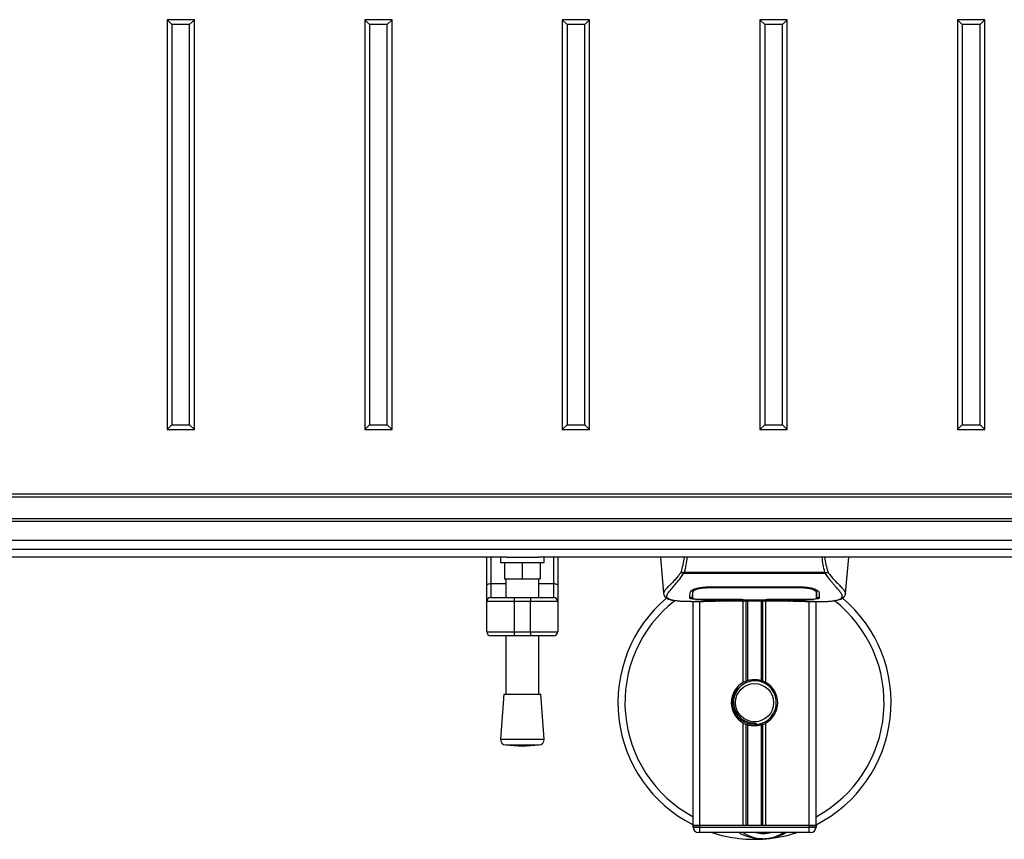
# Model space of a CAD drawing. Header units: millimetres. Extents: x 0 to 420, y 0 to 297.
# Tile 7 of 64: x 132 to 183, y 73 to 116. Entities that reach past the tile are written whole.
import ezdxf

# ---------------------------------------------------------------- set-up
doc = ezdxf.new("R2010")
doc.units = ezdxf.units.MM

msp = doc.modelspace()

# ---------------------------------------------------------------- linework, layer by layer
at = {"color": 7, "linetype": 'Continuous', "lineweight": 25}
for p, q in [((139.8559, 115.4205), (139.6057, 115.6707)), ((139.6057, 115.6707), (139.6057, 94.2176)), ((141.0359, 115.6707), (139.6057, 115.6707)), ((140.7856, 115.4205), (141.0359, 115.6707)), ((141.0359, 94.2176), (141.0359, 115.6707)), ((150.1994, 115.4205), (149.9492, 115.6707)), ((149.9492, 115.6707), (149.9492, 94.2176)), ((151.3794, 115.6707), (149.9492, 115.6707)), ((151.1291, 115.4205), (151.3794, 115.6707)), ((151.3794, 94.2176), (151.3794, 115.6707)), ((160.5429, 115.4205), (160.2927, 115.6707)), ((161.7229, 115.6707), (160.2927, 115.6707)), ((160.2927, 115.6707), (160.2927, 94.2176)), ((161.4726, 115.4205), (161.7229, 115.6707)), ((161.7229, 94.2176), (161.7229, 115.6707)), ((170.8864, 115.4205), (170.6362, 115.6707)), ((172.0664, 115.6707), (170.6362, 115.6707)), ((170.6362, 115.6707), (170.6362, 94.2176)), ((171.8161, 115.4205), (172.0664, 115.6707)), ((172.0664, 94.2176), (172.0664, 115.6707)), ((181.2299, 115.4205), (180.9797, 115.6707)), ((182.4099, 115.6707), (180.9797, 115.6707)), ((180.9797, 115.6707), (180.9797, 94.2176)), ((182.1596, 115.4205), (182.4099, 115.6707)), ((182.4099, 94.2176), (182.4099, 115.6707)), ((139.8559, 115.4205), (139.8559, 94.4678)), ((140.7856, 115.4205), (139.8559, 115.4205)), ((140.7856, 94.4678), (140.7856, 115.4205)), ((150.1994, 115.4205), (150.1994, 94.4678)), ((151.1291, 115.4205), (150.1994, 115.4205)), ((151.1291, 94.4678), (151.1291, 115.4205)), ((161.4726, 115.4205), (160.5429, 115.4205)), ((160.5429, 115.4205), (160.5429, 94.4678)), ((161.4726, 94.4678), (161.4726, 115.4205)), ((171.8161, 115.4205), (170.8864, 115.4205)), ((170.8864, 115.4205), (170.8864, 94.4678)), ((171.8161, 94.4678), (171.8161, 115.4205)), ((182.1596, 115.4205), (181.2299, 115.4205)), ((181.2299, 115.4205), (181.2299, 94.4678)), ((182.1596, 94.4678), (182.1596, 115.4205)), ((139.8559, 94.4678), (139.6057, 94.2176)), ((139.8559, 94.4678), (140.7856, 94.4678)), ((140.7856, 94.4678), (141.0359, 94.2176)), ((150.1994, 94.4678), (149.9492, 94.2176)), ((150.1994, 94.4678), (151.1291, 94.4678)), ((151.1291, 94.4678), (151.3794, 94.2176)), ((160.5429, 94.4678), (160.2927, 94.2176)), ((160.5429, 94.4678), (161.4726, 94.4678)), ((161.4726, 94.4678), (161.7229, 94.2176)), ((170.8864, 94.4678), (170.6362, 94.2176)), ((170.8864, 94.4678), (171.8161, 94.4678)), ((171.8161, 94.4678), (172.0664, 94.2176)), ((181.2299, 94.4678), (180.9797, 94.2176)), ((181.2299, 94.4678), (182.1596, 94.4678)), ((182.1596, 94.4678), (182.4099, 94.2176)), ((139.6057, 94.2176), (141.0359, 94.2176)), ((149.9492, 94.2176), (151.3794, 94.2176)), ((160.2927, 94.2176), (161.7229, 94.2176)), ((170.6362, 94.2176), (172.0664, 94.2176)), ((180.9797, 94.2176), (182.4099, 94.2176)), ((211.8313, 90.8265), (68.8103, 90.8265)), ((211.8313, 90.6835), (68.8103, 90.6835)), ((211.8313, 89.5393), (68.8103, 89.5393)), ((211.8313, 89.3963), (68.8103, 89.3963)), ((211.8313, 87.9287), (68.8103, 87.9287)), ((157.361, 87.537), (123.2806, 87.537)), ((156.3391, 86.0306), (156.3391, 87.537)), ((156.5537, 87.537), (156.5537, 86.1536)), ((157.0542, 87.537), (157.0542, 87.251)), ((157.0542, 87.251), (159.3426, 87.251)), ((157.2688, 87.251), (157.2688, 86.3928)), ((157.361, 87.537), (159.0359, 87.537)), ((158.1984, 87.251), (158.1984, 86.3928)), ((211.8313, 87.537), (159.0359, 87.537)), ((159.128, 87.251), (159.128, 86.3928)), ((159.3426, 87.251), (159.3426, 87.537)), ((159.8432, 86.1536), (159.8432, 87.537)), ((160.0577, 87.537), (160.0577, 86.0306)), ((165.4272, 87.537), (165.5943, 85.6272)), ((175.1161, 85.6272), (175.2832, 87.537)), ((166.6398, 86.6708), (166.6263, 86.7073)), ((174.0687, 86.6708), (166.6398, 86.6708)), ((166.6775, 86.7509), (174.033, 86.7509)), ((174.0844, 86.7078), (174.0687, 86.6708)), ((156.5537, 86.1536), (156.5537, 85.4218)), ((156.5537, 86.1536), (157.3403, 86.1536)), ((157.2688, 86.3928), (158.1984, 86.3928)), ((157.3403, 86.3928), (157.3403, 85.4218)), ((158.1984, 86.3928), (159.128, 86.3928)), ((159.0565, 85.4218), (159.0565, 86.3928)), ((159.0565, 86.1536), (159.8432, 86.1536)), ((159.8432, 85.4218), (159.8432, 86.1536)), ((156.3391, 85.2072), (156.3391, 86.0306)), ((160.0577, 86.0306), (160.0577, 85.2072)), ((165.5939, 85.6329), (165.5968, 85.6275)), ((167.111, 85.733), (167.1117, 85.6311)), ((167.1116, 85.6311), (167.1131, 85.3881)), ((167.1185, 85.698), (167.1161, 85.7953)), ((167.8523, 85.9756), (172.8581, 85.9756)), ((167.8541, 85.9205), (167.8536, 85.9205)), ((172.8743, 85.9205), (172.8757, 85.9744)), ((173.5987, 85.6267), (173.5988, 85.6455)), ((175.1165, 85.6329), (175.1136, 85.6275)), ((157.7693, 85.2072), (156.3391, 85.2072)), ((156.3391, 83.634), (156.3391, 85.2072)), ((156.5537, 85.4218), (157.7693, 85.4218)), ((157.7693, 85.4218), (158.6275, 85.4218)), ((157.7693, 85.4218), (157.7693, 85.2072)), ((158.6275, 85.2072), (157.7693, 85.2072)), ((157.7693, 85.2072), (157.7693, 83.634)), ((158.6275, 85.4218), (158.6275, 85.2072)), ((158.6275, 85.4218), (159.8432, 85.4218)), ((160.0577, 85.2072), (158.6275, 85.2072)), ((158.6275, 83.634), (158.6275, 85.2072)), ((160.0577, 85.2072), (160.0577, 83.634)), ((167.034, 85.2072), (167.6895, 85.2072)), ((167.1372, 73.4795), (167.1372, 85.2072)), ((167.2818, 85.2162), (167.3086, 85.219)), ((167.4948, 73.4795), (167.4948, 85.2072)), ((167.8523, 85.3211), (167.8523, 85.3098)), ((169.7116, 85.3098), (167.8523, 85.3098)), ((168.2092, 85.246), (172.5012, 85.246)), ((168.2093, 85.2461), (172.5011, 85.2461)), ((169.7116, 85.3098), (169.7116, 85.3214)), ((169.7116, 85.2838), (169.7116, 85.3098)), ((170.9988, 85.2838), (169.7116, 85.2838)), ((169.7617, 80.9764), (169.7617, 85.246)), ((169.7832, 85.3214), (169.7832, 85.2941)), ((169.7832, 85.2941), (169.7832, 85.3214)), ((169.7832, 85.2941), (170.9274, 85.2941)), ((169.9167, 81.0493), (169.9167, 85.246)), ((169.9988, 81.0777), (169.9988, 85.246)), ((170.7116, 81.0777), (170.7116, 85.246)), ((170.7937, 81.0493), (170.7937, 85.246)), ((170.9274, 85.3214), (172.8817, 85.3211)), ((170.9274, 85.3214), (170.9274, 85.2941)), ((170.9487, 80.9764), (170.9487, 85.246)), ((170.9988, 85.3098), (170.9988, 85.3214)), ((170.9988, 85.2838), (170.9988, 85.3098)), ((172.8581, 85.3098), (170.9988, 85.3098)), ((172.8581, 85.3211), (172.8581, 85.3098)), ((173.0083, 85.2072), (173.676, 85.2072)), ((173.2156, 73.4795), (173.2156, 85.2072)), ((173.5732, 73.4795), (173.5732, 85.2072)), ((156.3391, 83.634), (157.7693, 83.634)), ((157.7693, 83.634), (158.6275, 83.634)), ((157.7693, 83.634), (157.7693, 83.4195)), ((158.6275, 83.634), (160.0577, 83.634)), ((158.6275, 83.634), (158.6275, 83.4195)), ((157.7693, 83.4195), (156.5537, 83.4195)), ((157.3403, 83.4195), (157.3403, 80.3548)), ((158.6275, 83.4195), (157.7693, 83.4195)), ((159.8432, 83.4195), (158.6275, 83.4195)), ((159.0565, 80.3548), (159.0565, 83.4195)), ((157.233, 80.3548), (157.0542, 78.0116)), ((157.233, 80.3548), (159.1638, 80.3548)), ((159.3426, 78.0116), (159.1638, 80.3548)), ((169.7617, 73.4795), (169.7617, 78.8545)), ((170.4544, 78.7756), (170.4465, 78.8659)), ((170.9487, 73.4795), (170.9487, 78.8545)), ((169.9167, 73.4795), (169.9167, 78.7816)), ((169.9988, 73.4795), (169.9988, 78.7532)), ((170.7116, 73.4795), (170.7116, 78.7532)), ((170.7937, 73.4795), (170.7937, 78.7816)), ((157.0542, 78.0116), (159.3426, 78.0116)), ((157.3177, 77.7046), (158.1984, 77.6374)), ((157.3177, 77.7046), (159.0791, 77.7046)), ((158.1984, 77.6374), (159.0791, 77.7046)), ((167.1372, 73.4795), (167.4948, 73.4795)), ((167.1372, 73.408), (167.1372, 73.4795)), ((167.4948, 73.4795), (167.1372, 73.4795)), ((167.1372, 73.408), (167.4948, 73.408)), ((173.2156, 73.4795), (167.4948, 73.4795)), ((167.4948, 73.4795), (167.4948, 73.408)), ((169.7617, 73.4795), (167.4948, 73.4795)), ((167.4948, 73.408), (173.2156, 73.408)), ((167.4948, 73.122), (167.4948, 73.408)), ((173.2156, 73.4795), (170.9487, 73.4795)), ((173.2156, 73.4795), (173.5732, 73.4795)), ((173.2156, 73.408), (173.2156, 73.4795)), ((173.5732, 73.4795), (173.2156, 73.4795)), ((173.2156, 73.408), (173.5732, 73.408)), ((173.2156, 73.122), (173.2156, 73.408)), ((173.5732, 73.4795), (173.5732, 73.408)), ((167.4948, 73.122), (167.4233, 73.122)), ((173.2156, 73.122), (167.4948, 73.122)), ((173.2871, 73.122), (173.2156, 73.122))]:
    msp.add_line(p, q, dxfattribs=at)
at = {"color": 7, "linetype": 'Continuous'}
msp.add_line((74.5311, 88.4252), (206.1105, 88.4252), dxfattribs=at)
at = {"color": 7, "linetype": 'Continuous', "lineweight": 25, "flags": 128}
for points in [[(156.3391, 86.0306), (156.3433, 86.0546), (156.3555, 86.0777), (156.3753, 86.0989), (156.402, 86.1176), (156.4345, 86.1329), (156.4716, 86.1443), (156.5118, 86.1513), (156.5537, 86.1536)], [(159.8432, 86.1536), (159.885, 86.1513), (159.9252, 86.1443), (159.9623, 86.1329), (159.9948, 86.1176), (160.0215, 86.0989), (160.0414, 86.0777), (160.0536, 86.0546), (160.0577, 86.0306)], [(167.8361, 85.9205), (167.8523, 85.9205), (167.8536, 85.9205)], [(167.8287, 85.3211), (168.7744, 85.3213), (169.7832, 85.3214)]]:
    msp.add_lwpolyline(points, dxfattribs=at)
at = {"color": 7, "linetype": 'Continuous', "lineweight": 25}
msp.add_circle((170.3552, 79.9155), 1.0011, dxfattribs=at)
for centre, radius, start, end in [((156.5537, 85.2072), 0.2145, 90, 180), ((159.8432, 85.2072), 0.2145, 0, 90), ((170.3552, 79.9155), 7.1511, 130.04684, 243.25632), ((170.3552, 79.9155), 6.7824, 128.04707, 241.67591), ((170.3552, 79.9155), 7.1511, 296.74368, 49.98477), ((170.3552, 79.9155), 6.7824, 298.32409, 52.13734), ((156.5537, 83.634), 0.2145, 180, 270), ((159.8432, 83.634), 0.2145, 270, 0), ((170.3552, 79.9155), 1.2157, 119.22466, 240.77534), ((170.3552, 79.9155), 1.2157, 111.14341, 119.22466), ((170.3552, 79.9155), 1.1442, 274.97424, 94.97424), ((170.3552, 79.9155), 1.2157, 60.77534, 68.85659), ((170.3552, 79.9155), 1.2157, 299.22466, 60.77534), ((170.3552, 79.9155), 1.2157, 240.77534, 248.85659), ((170.3552, 79.9155), 1.2157, 291.14341, 299.22466), ((157.3395, 77.9898), 0.286, 175.63709, 265.63709), ((159.0574, 77.9898), 0.286, 274.36291, 4.36291), ((167.4233, 73.408), 0.286, 180, 270), ((173.2871, 73.408), 0.286, 270, 0), ((170.3552, 79.9155), 7.1511, 251.80513, 274.97424), ((170.814, 74.6436), 1.8593, 234.9261, 305.0739), ((170.814, 74.6436), 1.5732, 255.28779, 284.71221), ((170.3552, 79.9155), 7.1511, 274.97424, 288.19487)]:
    msp.add_arc(centre, radius, start, end, dxfattribs=at)
for points, knots in [([(166.5145, 86.7449), (166.5507, 86.8737), (166.622, 87.1275), (166.6657, 87.4019), (166.6873, 87.537)], [0, 0, 0, 0, 0.50728505, 1, 1, 1, 1]), ([(166.8147, 87.537), (166.7996, 87.4005), (166.7696, 87.1292), (166.7081, 86.8764), (166.6775, 86.7509)], [0, 0, 0, 0, 0.5034506, 1, 1, 1, 1]), ([(174.033, 86.7509), (174.0044, 86.8778), (173.9473, 87.131), (173.9041, 87.398), (173.8979, 87.5364), (173.8979, 87.537)], [0, 0, 0, 0, 0.4999246, 0.9977533, 1, 1, 1, 1]), ([(174.0214, 87.537), (174.0429, 87.4023), (174.0866, 87.1276), (174.159, 86.8741), (174.1959, 86.7449)], [0, 0, 0, 0, 0.4902557, 1, 1, 1, 1]), ([(166.5144, 86.7451), (166.4716, 86.6883), (166.3422, 86.5164), (166.129, 86.2797), (165.9065, 86.055), (165.7367, 85.8874), (165.6153, 85.7408), (165.6017, 85.6721), (165.5939, 85.6329)], [0, 0, 0, 0, 0.0842305, 0.2550732, 0.426715, 0.5979561, 0.7705982, 1, 1, 1, 1]), ([(166.0984, 85.2697), (166.0851, 85.2725), (166.0568, 85.2784), (166.0165, 85.2887), (165.9779, 85.2999), (165.9138, 85.3217), (165.8387, 85.3582), (165.7746, 85.4216), (165.7572, 85.5022), (165.7919, 85.6074), (165.8886, 85.7426), (166.0448, 85.919), (166.2564, 86.1552), (166.4421, 86.3866), (166.5711, 86.567), (166.6174, 86.637), (166.6398, 86.6708)], [0, 0, 0, 0, 0.0296941, 0.0630559, 0.0949277, 0.1253152, 0.2320581, 0.329603, 0.4332765, 0.5320247, 0.6307679, 0.7350702, 0.8379322, 0.9413758, 0.9716506, 1, 1, 1, 1]), ([(166.6261, 86.7073), (166.6252, 86.7074), (166.61, 86.709), (166.5811, 86.7148), (166.5434, 86.7284), (166.5241, 86.7394), (166.5145, 86.7449)], [0, 0, 0, 0, 0.0200108, 0.3469957, 0.676674, 1, 1, 1, 1]), ([(166.6258, 86.7077), (166.6423, 86.7219), (166.6591, 86.7364), (166.6772, 86.7507), (166.6775, 86.7509)], [0, 0, 0, 0, 0.9812431, 1, 1, 1, 1]), ([(174.033, 86.7509), (174.0334, 86.7507), (174.0521, 86.7373), (174.0684, 86.7224), (174.0844, 86.7078)], [0, 0, 0, 0, 0.0189016, 1, 1, 1, 1]), ([(174.6015, 85.2681), (174.6295, 85.2739), (174.6894, 85.2862), (174.7967, 85.3197), (174.9029, 85.3752), (174.9592, 85.4708), (174.9332, 85.5755), (174.8714, 85.6734), (174.8162, 85.7453), (174.7452, 85.8295), (174.6611, 85.9238), (174.5619, 86.034), (174.4521, 86.1607), (174.3327, 86.308), (174.2036, 86.474), (174.1159, 86.602), (174.0687, 86.6708)], [0, 0, 0, 0, 0.0615701, 0.1315117, 0.2707194, 0.403375, 0.5351063, 0.583281, 0.633159, 0.684429, 0.7367584, 0.7838478, 0.8389322, 0.8915733, 0.9416873, 1, 1, 1, 1]), ([(174.1959, 86.7449), (174.1863, 86.7395), (174.1669, 86.7284), (174.1292, 86.7149), (174.1004, 86.709), (174.0852, 86.7074), (174.0844, 86.7073)], [0, 0, 0, 0, 0.3236146, 0.6535901, 0.9808697, 1, 1, 1, 1]), ([(174.196, 86.7451), (174.2387, 86.6883), (174.3682, 86.5164), (174.5814, 86.2797), (174.8039, 86.055), (174.9736, 85.8874), (175.0951, 85.7408), (175.1087, 85.6721), (175.1165, 85.6329)], [0, 0, 0, 0, 0.0842472, 0.2550867, 0.4267255, 0.5979634, 0.7706024, 1, 1, 1, 1]), ([(165.5943, 85.6265), (165.5978, 85.6053), (165.6037, 85.5688), (165.6201, 85.5302), (165.6358, 85.5018), (165.6405, 85.4939), (165.6443, 85.4878), (165.6461, 85.485), (165.6474, 85.4831), (165.6486, 85.4813), (165.6502, 85.4789), (165.6555, 85.4716), (165.6576, 85.4699), (165.6624, 85.4659), (165.6658, 85.4633), (165.6691, 85.4607), (165.6704, 85.4595), (165.6716, 85.4585), (165.6724, 85.4578), (165.6733, 85.457), (165.6746, 85.4559), (165.6768, 85.4539), (165.6796, 85.4513), (165.6863, 85.4449), (165.6959, 85.4353), (165.7107, 85.4208), (165.7314, 85.4025), (165.761, 85.3802), (165.8034, 85.3548), (165.873, 85.3233), (165.9529, 85.2958), (166.0214, 85.2827), (166.0451, 85.2782)], [0, 0, 0, 0, 0.1089515, 0.188364, 0.2001573, 0.2079786, 0.2104569, 0.211429, 0.2123171, 0.2132332, 0.2142876, 0.2170951, 0.237184, 0.2493495, 0.2561629, 0.2574491, 0.2584675, 0.2589186, 0.2593681, 0.2598525, 0.2604052, 0.2618126, 0.2649232, 0.2694802, 0.2901573, 0.3257637, 0.3793104, 0.4537257, 0.5518018, 0.6762631, 0.8881219, 1, 1, 1, 1]), ([(166.9721, 85.3897), (166.9726, 85.4068), (166.9737, 85.4496), (166.976, 85.5381), (166.9786, 85.6368), (166.9799, 85.6862)], [0, 0, 0, 0, 0.249392, 0.6241438, 1, 1, 1, 1]), ([(166.9799, 85.6862), (166.991, 85.7136), (167.0131, 85.7683), (167.1749, 85.857), (167.4104, 85.9325), (167.6542, 85.9713), (167.804, 85.9746), (167.8523, 85.9756)], [0, 0, 0, 0, 0.2254673, 0.4508536, 0.6773692, 0.8959117, 1, 1, 1, 1]), ([(167.1875, 85.8549), (167.164, 85.8413), (167.1079, 85.8089), (167.1018, 85.7779), (167.0982, 85.7599)], [0, 0, 0, 0, 0.419009, 1, 1, 1, 1]), ([(167.1102, 85.8117), (167.1104, 85.7884), (167.1111, 85.731), (167.1114, 85.6775), (167.1116, 85.6457)], [0, 0, 0, 0, 0.405505, 1, 1, 1, 1]), ([(167.1117, 85.6311), (167.1117, 85.6275), (167.112, 85.5872), (167.1125, 85.5063), (167.1129, 85.429), (167.1132, 85.3883)], [0, 0, 0, 0, 0.0448044, 0.4976401, 1, 1, 1, 1]), ([(167.1132, 85.3883), (167.1132, 85.3888), (167.1137, 85.4192), (167.1147, 85.4754), (167.1165, 85.5789), (167.1177, 85.6512), (167.1185, 85.6941), (167.1185, 85.698)], [0, 0, 0, 0, 0.0075194, 0.4566651, 0.7153557, 0.9745252, 1, 1, 1, 1]), ([(167.8361, 85.9205), (167.7558, 85.9174), (167.5953, 85.9113), (167.3814, 85.8671), (167.2196, 85.8077), (167.132, 85.7476), (167.1225, 85.7124), (167.1185, 85.698)], [0, 0, 0, 0, 0.2128654, 0.4257218, 0.6387225, 0.8523499, 1, 1, 1, 1]), ([(167.834, 86.0031), (167.834, 86.0025), (167.8347, 85.9749), (167.8354, 85.9474), (167.8361, 85.9205)], [0, 0, 0, 0, 0.0234279, 1, 1, 1, 1]), ([(172.8743, 85.9205), (172.8689, 85.9205), (172.2966, 85.9222), (170.6232, 85.9202), (168.9552, 85.9204), (167.8541, 85.9205)], [0, 0, 0, 0, 0.0032392, 0.3420114, 1, 1, 1, 1]), ([(172.8581, 85.9756), (172.9509, 85.9718), (173.1364, 85.9641), (173.3864, 85.9082), (173.586, 85.8333), (173.7086, 85.7541), (173.7238, 85.7069), (173.7305, 85.6862)], [0, 0, 0, 0, 0.1991311, 0.3979316, 0.6058895, 0.8273797, 1, 1, 1, 1]), ([(173.5918, 85.698), (173.5836, 85.7195), (173.5671, 85.7627), (173.4415, 85.8299), (173.2574, 85.8851), (173.0566, 85.9158), (172.9254, 85.9192), (172.8743, 85.9205)], [0, 0, 0, 0, 0.2177322, 0.4355788, 0.6507548, 0.8640725, 1, 1, 1, 1]), ([(173.6122, 85.7599), (173.609, 85.7838), (173.6053, 85.8113), (173.5524, 85.8392), (173.5454, 85.8429)], [0, 0, 0, 0, 0.8680111, 1, 1, 1, 1]), ([(173.5948, 85.8174), (173.5945, 85.8036), (173.5935, 85.7638), (173.5925, 85.724), (173.5918, 85.698)], [0, 0, 0, 0, 0.3458763, 1, 1, 1, 1]), ([(173.5918, 85.698), (173.5919, 85.6941), (173.5931, 85.6231), (173.5947, 85.5339), (173.5962, 85.4457), (173.5969, 85.4067), (173.5972, 85.3888), (173.5972, 85.3883)], [0, 0, 0, 0, 0.0254662, 0.4713629, 0.7317873, 0.9924644, 1, 1, 1, 1]), ([(173.5972, 85.3881), (173.5972, 85.3888), (173.5977, 85.4683), (173.5982, 85.5478), (173.5988, 85.6267)], [0, 0, 0, 0, 0.0082727, 1, 1, 1, 1]), ([(173.5972, 85.3883), (173.5977, 85.464), (173.5982, 85.5435), (173.5987, 85.6229), (173.5987, 85.6267)], [0, 0, 0, 0, 0.9526401, 1, 1, 1, 1]), ([(173.5989, 85.6455), (173.599, 85.6771), (173.5994, 85.7315), (173.6, 85.7895), (173.6003, 85.8138)], [0, 0, 0, 0, 0.5816412, 1, 1, 1, 1]), ([(173.7305, 85.6862), (173.7322, 85.6223), (173.7347, 85.5263), (173.7369, 85.4412), (173.7378, 85.4069), (173.7383, 85.3897)], [0, 0, 0, 0, 0.4985836, 0.7491897, 1, 1, 1, 1]), ([(174.6496, 85.2749), (174.6787, 85.2804), (174.7527, 85.2944), (174.8374, 85.3232), (174.907, 85.3548), (174.9493, 85.3802), (174.979, 85.4024), (174.9996, 85.4208), (175.0145, 85.4353), (175.0243, 85.4451), (175.0311, 85.4516), (175.0341, 85.4544), (175.0358, 85.4559), (175.0371, 85.457), (175.0379, 85.4578), (175.0388, 85.4585), (175.04, 85.4595), (175.0413, 85.4606), (175.0436, 85.4625), (175.0459, 85.4643), (175.0488, 85.4665), (175.0529, 85.47), (175.0549, 85.4716), (175.0602, 85.4789), (175.0618, 85.4813), (175.063, 85.4831), (175.0643, 85.485), (175.0661, 85.4878), (175.0699, 85.4939), (175.0745, 85.5018), (175.0903, 85.5302), (175.1067, 85.5688), (175.1126, 85.6053), (175.1161, 85.6265)], [0, 0, 0, 0, 0.1334619, 0.3401696, 0.4616095, 0.5573078, 0.6299224, 0.6821773, 0.716929, 0.7371149, 0.7427217, 0.7446041, 0.7459796, 0.7465198, 0.7469929, 0.7474317, 0.7478715, 0.7488637, 0.7501165, 0.7539733, 0.7590859, 0.7686263, 0.7882109, 0.7909476, 0.7919756, 0.7928691, 0.7937356, 0.7946844, 0.7971036, 0.8047367, 0.8162438, 0.8937167, 1, 1, 1, 1]), ([(167.034, 85.2074), (167.02, 85.2073), (166.9403, 85.2071), (166.7705, 85.2087), (166.5866, 85.2153), (166.4502, 85.2245), (166.3814, 85.2303), (166.3166, 85.2367), (166.2605, 85.2433), (166.2053, 85.2507), (166.1564, 85.2586), (166.1191, 85.2652), (166.1007, 85.2692), (166.0984, 85.2697)], [0, 0, 0, 0, 0.04881498, 0.27892257, 0.54515535, 0.62717383, 0.69834333, 0.75858144, 0.82840444, 0.87364995, 0.93389274, 0.99178224, 1, 1, 1, 1]), ([(167.8523, 85.3098), (167.7536, 85.3105), (167.5561, 85.3118), (167.2928, 85.3231), (167.0938, 85.3416), (166.9871, 85.3647), (166.9764, 85.3825), (166.9721, 85.3897)], [0, 0, 0, 0, 0.2134118, 0.4268173, 0.6404853, 0.8545743, 1, 1, 1, 1]), ([(166.9728, 85.4617), (166.9797, 85.4509), (166.9914, 85.4327), (167.0824, 85.4202), (167.1193, 85.4151)], [0, 0, 0, 0, 0.594752, 1, 1, 1, 1]), ([(167.1132, 85.3883), (167.121, 85.3796), (167.1365, 85.3623), (167.2606, 85.3425), (167.4433, 85.3288), (167.6445, 85.322), (167.7767, 85.3214), (167.8287, 85.3211)], [0, 0, 0, 0, 0.2161227, 0.4322836, 0.6474825, 0.8614599, 1, 1, 1, 1]), ([(167.2818, 85.2162), (167.2712, 85.2169), (167.2376, 85.2192), (167.2375, 85.2228), (167.2982, 85.2261), (167.3138, 85.227)], [0, 0, 0, 0, 0.2554048, 0.808946, 1, 1, 1, 1]), ([(167.2769, 85.2242), (167.2769, 85.2242), (167.2747, 85.2239), (167.2846, 85.2254), (167.3033, 85.2265), (167.3138, 85.2272)], [0, 0, 0, 0, 0.0062608, 0.4432751, 1, 1, 1, 1]), ([(168.5276, 85.2354), (168.4321, 85.2279), (168.2735, 85.2156), (167.9174, 85.2075), (167.5961, 85.2031), (167.3342, 85.214), (167.2818, 85.2162)], [0, 0, 0, 0, 0.3014378, 0.5009532, 0.9001401, 1, 1, 1, 1]), ([(167.3138, 85.227), (167.3372, 85.2285), (167.3962, 85.2325), (167.6004, 85.2391), (167.8848, 85.2449), (168.1011, 85.2457), (168.2093, 85.2461)], [0, 0, 0, 0, 0.179813, 0.4537832, 0.7270037, 1, 1, 1, 1]), ([(168.5276, 85.2354), (168.5369, 85.2358), (168.5553, 85.2367), (168.5726, 85.2429), (168.5812, 85.246)], [0, 0, 0, 0, 0.5047656, 1, 1, 1, 1]), ([(172.1292, 85.246), (172.1378, 85.2429), (172.1551, 85.2367), (172.1735, 85.2358), (172.1828, 85.2354)], [0, 0, 0, 0, 0.4952474, 1, 1, 1, 1]), ([(173.4286, 85.2162), (173.274, 85.212), (173.017, 85.2052), (172.6245, 85.2102), (172.3647, 85.219), (172.2131, 85.2326), (172.1828, 85.2354)], [0, 0, 0, 0, 0.3015218, 0.5010473, 0.9002301, 1, 1, 1, 1]), ([(172.5011, 85.2461), (172.5495, 85.246), (172.7058, 85.2457), (172.9618, 85.2425), (173.223, 85.2359), (173.4008, 85.2282), (173.4843, 85.2211), (173.4472, 85.2178), (173.4286, 85.2162)], [0, 0, 0, 0, 0.08215471, 0.26513997, 0.44867114, 0.63249904, 0.81630092, 1, 1, 1, 1]), ([(172.5011, 85.2459), (172.564, 85.2458), (172.6957, 85.2456), (172.888, 85.2433), (173.069, 85.2398), (173.219, 85.2354), (173.3117, 85.232), (173.3395, 85.2304), (173.342, 85.2302)], [0, 0, 0, 0, 0.1818971, 0.3806132, 0.5809385, 0.7803573, 0.9796755, 1, 1, 1, 1]), ([(173.7383, 85.3897), (173.7288, 85.3792), (173.7099, 85.358), (173.5583, 85.3346), (173.3346, 85.3186), (173.0868, 85.3109), (172.9231, 85.3101), (172.8581, 85.3098)], [0, 0, 0, 0, 0.2152168, 0.4304623, 0.6450993, 0.8590403, 1, 1, 1, 1]), ([(172.8817, 85.3211), (172.9618, 85.3217), (173.122, 85.3229), (173.3357, 85.3328), (173.4975, 85.3485), (173.5848, 85.3678), (173.5936, 85.3824), (173.5972, 85.3883)], [0, 0, 0, 0, 0.212876, 0.4257362, 0.6390345, 0.8533124, 1, 1, 1, 1]), ([(173.342, 85.2302), (173.3673, 85.229), (173.4081, 85.227), (173.434, 85.2241), (173.4315, 85.2246), (173.4308, 85.2247)], [0, 0, 0, 0, 0.5506016, 0.8850153, 1, 1, 1, 1]), ([(173.3738, 85.2284), (173.3746, 85.228), (173.3832, 85.2231), (173.4018, 85.2182), (173.4197, 85.2168), (173.4286, 85.2162)], [0, 0, 0, 0, 0.04443315, 0.52221653, 1, 1, 1, 1]), ([(173.6399, 85.4232), (173.6695, 85.4287), (173.7293, 85.4397), (173.7348, 85.4543), (173.7376, 85.4617)], [0, 0, 0, 0, 0.4963133, 1, 1, 1, 1]), ([(173.676, 85.2074), (173.6835, 85.2073), (173.7113, 85.2072), (173.7654, 85.2074), (173.8316, 85.2079), (173.8973, 85.2088), (173.9625, 85.2102), (174.0309, 85.2122), (174.1052, 85.2152), (174.1955, 85.2199), (174.2916, 85.2268), (174.3911, 85.2362), (174.4867, 85.2479), (174.5574, 85.2581), (174.5945, 85.2665), (174.6015, 85.2681)], [0, 0, 0, 0, 0.0276269, 0.1023962, 0.1794566, 0.2499416, 0.3170244, 0.3896542, 0.4678226, 0.551487, 0.6718245, 0.7673734, 0.8639861, 0.9742743, 1, 1, 1, 1]), ([(170.256, 81.0553), (170.1311, 81.029), (169.8815, 80.9764), (169.5669, 80.7459), (169.3428, 80.4329), (169.2377, 80.0632), (169.2632, 79.6842), (169.4112, 79.3381), (169.6643, 79.063), (169.9918, 78.8923), (170.2658, 78.8506), (170.4158, 78.8633), (170.4465, 78.8659)], [0, 0, 0, 0, 0.110299, 0.220598, 0.3308969, 0.4412694, 0.5489386, 0.6562871, 0.7636969, 0.8686492, 0.9730473, 1, 1, 1, 1]), ([(169.9167, 81.0493), (169.9196, 81.0504), (169.9286, 81.0539), (169.9473, 81.0608), (169.9722, 81.0693), (169.9898, 81.075), (169.9982, 81.0775), (169.9988, 81.0777)], [0, 0, 0, 0, 0.1327918, 0.4032892, 0.687946, 0.9762421, 1, 1, 1, 1]), ([(169.9988, 81.0777), (170.0326, 81.0872), (170.1473, 81.1192), (170.3576, 81.1399), (170.5687, 81.1173), (170.6746, 81.088), (170.7116, 81.0777)], [0, 0, 0, 0, 0.1531623, 0.5206118, 0.8327639, 1, 1, 1, 1]), ([(170.7116, 81.0777), (170.7159, 81.0764), (170.7277, 81.0727), (170.7491, 81.0657), (170.7738, 81.0569), (170.787, 81.0519), (170.7937, 81.0493)], [0, 0, 0, 0, 0.1555726, 0.4297838, 0.7145238, 1, 1, 1, 1]), ([(170.4544, 78.7756), (170.3097, 78.779), (170.0161, 78.7857), (169.6236, 79.0016), (169.3365, 79.3364), (169.1921, 79.7583), (169.2222, 80.1954), (169.3613, 80.5424), (169.5233, 80.6796), (169.577, 80.725)], [0, 0, 0, 0, 0.1532567, 0.3107756, 0.4622177, 0.6175597, 0.7743655, 0.9251844, 1, 1, 1, 1]), ([(169.9988, 78.7532), (169.997, 78.7538), (169.9878, 78.7566), (169.9695, 78.7625), (169.9447, 78.7711), (169.927, 78.7777), (169.9187, 78.7809), (169.9167, 78.7816)], [0, 0, 0, 0, 0.0676886, 0.3379952, 0.6196133, 0.9079639, 1, 1, 1, 1]), ([(170.7116, 78.7532), (170.6395, 78.735), (170.4929, 78.698), (170.2493, 78.697), (170.0861, 78.7272), (170.0094, 78.7501), (169.9988, 78.7532)], [0, 0, 0, 0, 0.3176316, 0.645872, 0.9510876, 1, 1, 1, 1]), ([(170.7937, 78.7816), (170.7925, 78.7812), (170.7855, 78.7785), (170.7699, 78.7726), (170.7457, 78.7641), (170.7254, 78.7575), (170.7145, 78.7541), (170.7116, 78.7532)], [0, 0, 0, 0, 0.05704611, 0.3223495, 0.60367528, 0.89214027, 1, 1, 1, 1]), ([(170.7789, 72.7907), (170.7024, 72.7887), (170.4182, 72.7813), (170.0364, 72.8761), (169.6949, 73.0111), (169.5616, 73.0941), (169.5168, 73.122)], [0, 0, 0, 0, 0.1764017, 0.6550338, 0.8840221, 1, 1, 1, 1]), ([(170.9752, 72.7914), (170.974, 72.7912), (170.9414, 72.7884), (170.9085, 72.7897), (170.8768, 72.7909)], [0, 0, 0, 0, 0.0371094, 1, 1, 1, 1]), ([(172.0133, 73.122), (172.0016, 73.1143), (171.8116, 72.9891), (171.4615, 72.8673), (171.1177, 72.8038), (170.9765, 72.7915), (170.9752, 72.7914)], [0, 0, 0, 0, 0.0372985, 0.6090204, 0.9966445, 1, 1, 1, 1])]:
    msp.add_open_spline(points, degree=3, knots=knots, dxfattribs=at)

doc.saveas('drawing.dxf')
